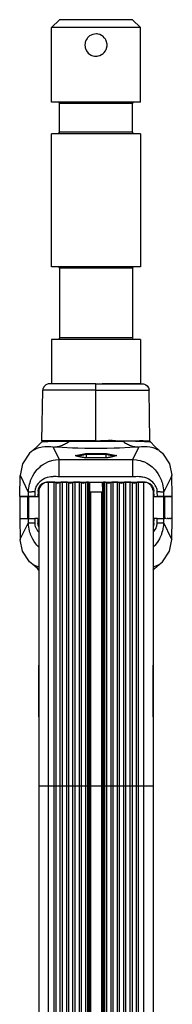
# Model space of a CAD drawing. Header units: millimetres. Extents: x -721 to -161, y -237 to 477.
# Tile 27 of 27: x -501 to -453, y 166 to 477. Entities that reach past the tile are written whole.
import ezdxf

# ---------------------------------------------------------------- set-up
doc = ezdxf.new("R2010")
doc.units = ezdxf.units.MM

# ---------------------------------------------------------------- blocks, each defined once
blk = doc.blocks.new('L5_40707_0_Flansch_053A-04-00-00-06__1', base_point=(-494.09, 343.52))
at = {"color": 7, "linetype": 'Continuous'}
for p, q in [((-493.47, 360.63), (-493.66, 360.28)), ((-493.21, 360.94), (-493.47, 360.63)), ((-492.83, 361.24), (-493.21, 360.94)), ((-492.39, 361.43), (-492.83, 361.24)), ((-492.1, 361.5), (-492.39, 361.43)), ((-491.81, 361.52), (-492.1, 361.5)), ((-477.09, 361.52), (-491.81, 361.52)), ((-477.09, 361.52), (-462.37, 361.52)), ((-462.37, 361.52), (-462.08, 361.5)), ((-462.08, 361.5), (-461.79, 361.43)), ((-461.79, 361.43), (-461.35, 361.24)), ((-461.35, 361.24), (-460.97, 360.94)), ((-460.97, 360.94), (-460.71, 360.63)), ((-460.71, 360.63), (-460.52, 360.28)), ((-494.09, 343.52), (-493.81, 359.55)), ((-493.77, 359.91), (-493.81, 359.55)), ((-493.71, 360.13), (-493.77, 359.91)), ((-493.66, 360.28), (-493.71, 360.13)), ((-460.52, 360.28), (-460.46, 360.13)), ((-460.46, 360.13), (-460.41, 359.91)), ((-460.41, 359.91), (-460.37, 359.55)), ((-460.09, 343.52), (-460.37, 359.55)), ((-477.09, 343.52), (-494.09, 343.52)), ((-477.09, 343.52), (-475.65, 343.52)), ((-470.9, 343.52), (-475.65, 343.52)), ((-470.9, 343.52), (-463.39, 343.52)), ((-462.21, 343.52), (-463.39, 343.52)), ((-462.21, 343.52), (-460.09, 343.52))]:
    blk.add_line(p, q, dxfattribs=at)
at = {"color": 1, "linetype": 'Continuous'}
for p, q in [((-477.09, 359.55), (-477.09, 361.52)), ((-477.09, 359.55), (-493.81, 359.55)), ((-477.09, 359.55), (-460.37, 359.55)), ((-477.09, 343.52), (-477.09, 359.55)), ((-474.65, 343.53), (-475.65, 343.52)), ((-474.33, 343.54), (-474.65, 343.53)), ((-473.12, 343.62), (-474.33, 343.54)), ((-472.83, 343.63), (-473.12, 343.62)), ((-472.51, 343.63), (-472.83, 343.63)), ((-472.01, 343.63), (-472.28, 343.63)), ((-471.64, 343.6), (-472.01, 343.63)), ((-471.29, 343.57), (-471.64, 343.6)), ((-470.9, 343.52), (-471.29, 343.57)), ((-463.21, 343.53), (-463.39, 343.52)), ((-462.94, 343.55), (-463.21, 343.53)), ((-462.74, 343.56), (-462.94, 343.55)), ((-462.59, 343.56), (-462.74, 343.56)), ((-462.42, 343.54), (-462.59, 343.56))]:
    blk.add_line(p, q, dxfattribs=at)
blk = doc.blocks.new('L5_80104_0_Aufhaengezapfen_S130-04-00-04__2', base_point=(-491.09, 361.52))
at = {"color": 7, "linetype": 'Continuous'}
for p, q in [((-491.09, 474.02), (-488.59, 476.52)), ((-475.29, 476.52), (-488.59, 476.52)), ((-465.59, 476.52), (-475.29, 476.52)), ((-463.09, 474.02), (-465.59, 476.52)), ((-491.09, 450.52), (-491.09, 474.02)), ((-463.09, 474.02), (-491.09, 474.02)), ((-463.09, 450.52), (-463.09, 474.02)), ((-480.47, 469.44), (-480.54, 469.08)), ((-480.41, 469.62), (-480.47, 469.44)), ((-480.19, 470.14), (-480.41, 469.62)), ((-480.1, 470.29), (-480.19, 470.14)), ((-479.89, 470.62), (-480.1, 470.29)), ((-479.74, 470.8), (-479.89, 470.62)), ((-479.51, 471.04), (-479.74, 470.8)), ((-479.08, 471.4), (-479.51, 471.04)), ((-478.59, 471.68), (-479.08, 471.4)), ((-478.39, 471.77), (-478.59, 471.68)), ((-478.06, 471.88), (-478.39, 471.77)), ((-477.51, 471.99), (-478.06, 471.88)), ((-476.95, 472.01), (-477.51, 471.99)), ((-476.72, 472), (-476.95, 472.01)), ((-476.39, 471.95), (-476.72, 472)), ((-475.85, 471.79), (-476.39, 471.95)), ((-475.34, 471.55), (-475.85, 471.79)), ((-475.14, 471.42), (-475.34, 471.55)), ((-474.87, 471.23), (-475.14, 471.42)), ((-474.47, 470.84), (-474.87, 471.23)), ((-474.13, 470.39), (-474.47, 470.84)), ((-474, 470.15), (-474.13, 470.39)), ((-473.87, 469.89), (-474, 470.15)), ((-473.6, 468.8), (-473.87, 469.89)), ((-480.54, 469.08), (-480.59, 468.52)), ((-480.59, 468.52), (-480.54, 467.95)), ((-480.54, 467.95), (-480.46, 467.59)), ((-480.46, 467.59), (-480.41, 467.41)), ((-480.41, 467.41), (-480.19, 466.89)), ((-480.19, 466.89), (-480.1, 466.73)), ((-480.1, 466.73), (-479.89, 466.41)), ((-479.89, 466.41), (-479.74, 466.23)), ((-474.48, 466.18), (-474.13, 466.65)), ((-474.13, 466.65), (-473.99, 466.89)), ((-473.99, 466.89), (-473.87, 467.14)), ((-473.87, 467.14), (-473.6, 468.24)), ((-473.59, 468.52), (-473.6, 468.8)), ((-473.6, 468.24), (-473.59, 468.52)), ((-479.74, 466.23), (-479.51, 465.99)), ((-479.51, 465.99), (-479.13, 465.67)), ((-479.13, 465.67), (-478.59, 465.35)), ((-478.59, 465.35), (-478.38, 465.26)), ((-478.38, 465.26), (-478.06, 465.15)), ((-478.06, 465.15), (-477.51, 465.04)), ((-477.51, 465.04), (-476.95, 465.02)), ((-476.95, 465.02), (-476.71, 465.04)), ((-476.71, 465.04), (-476.39, 465.09)), ((-476.39, 465.09), (-475.89, 465.23)), ((-475.89, 465.23), (-475.34, 465.48)), ((-475.34, 465.48), (-475.13, 465.62)), ((-475.13, 465.62), (-474.87, 465.81)), ((-474.87, 465.81), (-474.48, 466.18)), ((-475.87, 450.52), (-491.09, 450.52)), ((-488.74, 450.37), (-488.59, 450.02)), ((-488.59, 441.02), (-488.59, 450.02)), ((-463.09, 450.52), (-475.87, 450.52)), ((-465.44, 450.37), (-465.59, 450.02)), ((-465.59, 441.02), (-465.59, 450.02)), ((-465.09, 450.52), (-465.44, 450.37)), ((-491.09, 398.52), (-491.09, 440.52)), ((-475.87, 440.52), (-491.09, 440.52)), ((-488.74, 440.66), (-489.09, 440.52)), ((-488.59, 441.02), (-488.74, 440.66)), ((-463.09, 440.52), (-475.87, 440.52)), ((-465.59, 441.02), (-465.44, 440.66)), ((-463.09, 440.52), (-463.09, 398.52)), ((-475.87, 398.52), (-491.09, 398.52)), ((-488.74, 398.37), (-488.59, 398.02)), ((-488.59, 398.02), (-488.59, 376.02)), ((-463.09, 398.52), (-475.87, 398.52)), ((-465.44, 398.37), (-465.59, 398.02)), ((-465.59, 398.02), (-465.59, 376.02)), ((-465.09, 398.52), (-465.44, 398.37)), ((-491.09, 375.52), (-491.09, 361.52)), ((-475.87, 375.52), (-491.09, 375.52)), ((-488.74, 375.66), (-489.09, 375.52)), ((-488.59, 376.02), (-488.74, 375.66)), ((-463.09, 375.52), (-475.87, 375.52)), ((-465.59, 376.02), (-465.44, 375.66)), ((-463.09, 375.52), (-463.09, 361.52)), ((-479.09, 361.52), (-491.09, 361.52)), ((-463.09, 361.52), (-475.09, 361.52))]:
    blk.add_line(p, q, dxfattribs=at)
at = {"color": 1, "linetype": 'Continuous'}
for p, q in [((-472.97, 450.02), (-488.59, 450.02)), ((-465.59, 450.02), (-472.97, 450.02)), ((-465.59, 441.02), (-488.59, 441.02)), ((-465.59, 398.02), (-488.59, 398.02)), ((-465.59, 376.02), (-488.59, 376.02))]:
    blk.add_line(p, q, dxfattribs=at)
blk = doc.blocks.new('SET-Zapfen_lang_Theater-Doppelbügel__3', base_point=(-494.09, 343.52))
for name, p in [('L5_80104_0_Aufhaengezapfen_S130-04-00-04__2', (-491.09, 361.52)), ('L5_40707_0_Flansch_053A-04-00-00-06__1', (-494.09, 343.52))]:
    blk.add_blockref(name, p)
blk = doc.blocks.new('Blende_Manschette_1__20', base_point=(-501.06, 316.92))
at = {"color": 1, "linetype": 'Continuous'}
for p, q in [((-495.28, 327.92), (-494.97, 327.92)), ((-498.62, 325.82), (-498.62, 319.02)), ((-498.37, 325.82), (-498.37, 319.02)), ((-495.26, 316.92), (-494.97, 316.92))]:
    blk.add_line(p, q, dxfattribs=at)
at = {"color": 7, "linetype": 'Continuous'}
for p, q in [((-495.19, 328.42), (-494.97, 328.42)), ((-494.97, 328.27), (-494.97, 328.42)), ((-494.97, 328.27), (-494.97, 328.42)), ((-501.06, 325.82), (-501.06, 319.02)), ((-498.62, 325.82), (-501.06, 325.82)), ((-498.62, 325.82), (-498.37, 325.82)), ((-495.07, 325.82), (-498.37, 325.82)), ((-495.97, 325.82), (-495.97, 326.02))]:
    blk.add_line(p, q, dxfattribs=at)
blk = doc.blocks.new('Blende_Manschette__21', base_point=(-459.17, 316.92))
at = {"color": 7, "linetype": 'Continuous'}
for p, q in [((-459.17, 328.11), (-459.17, 328.42)), ((-455.78, 325.82), (-459.07, 325.82)), ((-458.17, 326.02), (-458.17, 325.82)), ((-455.78, 325.82), (-455.53, 325.82)), ((-453.09, 325.82), (-455.53, 325.82)), ((-453.09, 319.02), (-453.09, 325.82)), ((-455.78, 319.02), (-455.53, 319.02)), ((-455.06, 319.02), (-455.53, 319.02)), ((-454.38, 319.02), (-454.67, 319.02)), ((-453.85, 319.02), (-454.06, 319.02)), ((-453.45, 319.02), (-453.61, 319.02))]:
    blk.add_line(p, q, dxfattribs=at)
at = {"color": 1, "linetype": 'Continuous'}
for p, q in [((-458.87, 327.92), (-459.17, 327.92)), ((-455.78, 325.82), (-455.78, 319.02)), ((-455.53, 325.82), (-455.53, 319.02)), ((-458.92, 316.92), (-459.17, 316.92))]:
    blk.add_line(p, q, dxfattribs=at)
blk = doc.blocks.new('Haltebuegel-L10__31', base_point=(-495.09, -28.13))
at = {"color": 7, "linetype": 'Continuous'}
for p, q in [((-490.4, 330.52), (-492.09, 330.52)), ((-486.4, 330.52), (-487.78, 330.52)), ((-482.4, 330.52), (-483.78, 330.52)), ((-479.44, 330.52), (-479.78, 330.52)), ((-479.14, 329.17), (-479.14, 330.22)), ((-479.14, 330.22), (-479.14, 329.17)), ((-475.04, 329.17), (-475.04, 330.22)), ((-475.04, 330.22), (-475.04, 329.17)), ((-474.4, 330.52), (-474.74, 330.52)), ((-470.4, 330.52), (-471.78, 330.52)), ((-466.4, 330.52), (-467.78, 330.52)), ((-462.09, 330.52), (-463.78, 330.52)), ((-495.09, 327.52), (-495.09, 325.23)), ((-495.09, 327.52), (-495.09, 326.5)), ((-495.09, 326.5), (-495.09, 325.23)), ((-479.14, 329.17), (-479.14, 312.27)), ((-479.14, 327.62), (-479.14, 326.6)), ((-475.34, 327.32), (-478.84, 327.32)), ((-475.04, 329.17), (-475.04, 312.27)), ((-475.04, 327.56), (-475.04, 326.6)), ((-459.16, 328.18), (-459.09, 327.47)), ((-459.09, 327.47), (-459.09, 325.23)), ((-459.09, 327.47), (-459.09, 326.5)), ((-459.09, 326.5), (-459.09, 325.23)), ((-495.09, 325.23), (-495.09, 324.23)), ((-495.09, 324.23), (-495.09, 320.85)), ((-459.09, 325.23), (-459.09, 324.23)), ((-459.09, 324.23), (-459.09, 315.96)), ((-495.09, 320.85), (-495.09, 320.7)), ((-495.09, 320.7), (-495.09, 315.96)), ((-495.09, 315.96), (-495.09, 305.87)), ((-495.09, 315.96), (-495.09, 310.08)), ((-459.09, 315.96), (-459.09, 305.87)), ((-459.09, 315.96), (-459.09, 310.08)), ((-479.14, 312.27), (-479.14, 309.38)), ((-475.04, 312.27), (-475.04, 309.38)), ((-495.09, 310.08), (-495.09, 305.87)), ((-479.14, 292.66), (-479.14, 309.38)), ((-479.14, 309.38), (-479.14, 305.13)), ((-475.04, 292.66), (-475.04, 309.38)), ((-475.04, 309.38), (-475.04, 305.13)), ((-459.09, 310.08), (-459.09, 305.87)), ((-495.09, 305.87), (-495.09, 303.13)), ((-479.14, 305.13), (-479.14, 296.99)), ((-475.04, 305.13), (-475.04, 296.99)), ((-459.09, 305.87), (-459.09, 303.13)), ((-495.09, 303.13), (-495.09, 298.18)), ((-459.09, 303.13), (-459.09, 298.18)), ((-495.09, 298.18), (-495.09, 295.23)), ((-479.14, 296.99), (-479.14, 292.66)), ((-475.04, 296.99), (-475.04, 292.66)), ((-459.09, 298.18), (-459.09, 295.23)), ((-495.09, 295.23), (-495.09, 276.98)), ((-479.14, 292.66), (-479.14, 287.98)), ((-475.04, 292.66), (-475.04, 287.98)), ((-459.09, 295.23), (-459.09, 276.98)), ((-479.14, 287.98), (-479.14, 279.71)), ((-475.04, 287.98), (-475.04, 279.71)), ((-495.09, 276.98), (-495.09, 272.68)), ((-479.14, 278.22), (-479.14, 279.71)), ((-479.14, 279.71), (-479.14, 278.22)), ((-479.14, 267.84), (-479.14, 278.22)), ((-479.14, 278.22), (-479.14, 267.84)), ((-475.04, 278.22), (-475.04, 279.71)), ((-475.04, 279.71), (-475.04, 278.22)), ((-475.04, 267.84), (-475.04, 278.22)), ((-475.04, 278.22), (-475.04, 267.84)), ((-459.09, 276.98), (-459.09, 272.68)), ((-495.09, 256.36), (-495.09, 272.68)), ((-495.09, 272.68), (-495.09, 266.9)), ((-459.09, 270.1), (-459.09, 272.68)), ((-459.09, 272.68), (-459.09, 270.1)), ((-479.14, 267.84), (-479.14, 264.9)), ((-479.14, 267.84), (-479.14, 264.9)), ((-475.04, 267.84), (-475.04, 264.9)), ((-475.04, 267.84), (-475.04, 264.9)), ((-459.09, 266.9), (-459.09, 270.1)), ((-459.09, 270.1), (-459.09, 266.9)), ((-495.09, 266.9), (-495.09, 256.36)), ((-479.14, 264.9), (-479.14, 256.99)), ((-475.04, 264.9), (-475.04, 256.99)), ((-459.09, 256.36), (-459.09, 266.9)), ((-459.09, 266.9), (-459.09, 256.36)), ((-495.09, 256.36), (-495.09, 234.52)), ((-479.14, 256.99), (-479.14, 247.72)), ((-475.04, 256.99), (-475.04, 247.72)), ((-459.09, 256.36), (-459.09, 234.52)), ((-479.14, 246.44), (-479.14, 247.72)), ((-479.14, 247.72), (-479.14, 246.44)), ((-479.14, 245.83), (-479.14, 246.44)), ((-479.14, 246.44), (-479.14, 245.83)), ((-479.14, 234.52), (-479.14, 245.83)), ((-479.14, 245.83), (-479.14, 234.52)), ((-475.04, 245.83), (-475.04, 247.72)), ((-475.04, 247.72), (-475.04, 245.83)), ((-475.04, 234.52), (-475.04, 245.83)), ((-475.04, 245.83), (-475.04, 234.52)), ((-479.14, 234.52), (-479.14, 239.71)), ((-495.09, 234.52), (-495.09, -0.69)), ((-479.14, 234.52), (-479.14, 6.71)), ((-475.04, 234.52), (-475.04, 6.71)), ((-459.09, 234.52), (-459.09, -28.13)), ((-495.09, -15.48), (-495.09, -28.13)), ((-479.14, -22.67), (-479.14, -22.98)), ((-475.04, -22.81), (-475.04, -22.98))]:
    blk.add_line(p, q, dxfattribs=at)
at = {"color": 1, "linetype": 'Continuous'}
for p, q in [((-492.09, 330.52), (-492.09, 234.52)), ((-490.4, 330.52), (-490.4, 234.52)), ((-489.74, 330.37), (-489.74, 234.52)), ((-488.43, 330.37), (-488.43, 234.52)), ((-487.78, 330.52), (-487.78, 234.52)), ((-486.4, 330.52), (-486.4, 234.52)), ((-485.74, 330.37), (-485.74, 234.52)), ((-484.43, 330.37), (-484.43, 234.52)), ((-483.78, 330.52), (-483.78, 234.52)), ((-482.4, 330.52), (-482.4, 234.52)), ((-481.74, 330.37), (-481.74, 234.52)), ((-480.43, 330.37), (-480.43, 234.52)), ((-479.78, 330.52), (-479.78, 234.52)), ((-479.44, 330.52), (-479.44, 234.52)), ((-474.74, 330.52), (-474.74, 234.52)), ((-474.4, 330.52), (-474.4, 234.52)), ((-473.74, 330.37), (-473.74, 234.52)), ((-472.43, 330.37), (-472.43, 234.52)), ((-471.78, 330.52), (-471.78, 234.52)), ((-470.4, 330.52), (-470.4, 234.52)), ((-469.74, 330.37), (-469.74, 234.52)), ((-468.43, 330.37), (-468.43, 234.52)), ((-467.78, 330.52), (-467.78, 234.52)), ((-466.4, 330.52), (-466.4, 234.52)), ((-465.74, 330.37), (-465.74, 234.52)), ((-464.43, 330.37), (-464.43, 234.52)), ((-463.78, 330.52), (-463.78, 234.52)), ((-462.09, 330.52), (-462.09, 234.52)), ((-478.84, 327.32), (-478.84, 234.52)), ((-475.34, 327.32), (-475.34, 234.52)), ((-492.09, 234.52), (-495.09, 234.52)), ((-490.4, 234.52), (-492.09, 234.52)), ((-492.09, 234.52), (-492.09, -0.59)), ((-489.74, 234.52), (-490.4, 234.52)), ((-490.4, 234.52), (-490.4, -0.54)), ((-488.43, 234.52), (-489.74, 234.52)), ((-489.74, 234.52), (-489.74, -0.52)), ((-487.78, 234.52), (-488.43, 234.52)), ((-488.43, 234.52), (-488.43, 0.98)), ((-486.4, 234.52), (-487.78, 234.52)), ((-487.78, 234.52), (-487.78, 1.99)), ((-485.74, 234.52), (-486.4, 234.52)), ((-486.4, 234.52), (-486.4, 3.11)), ((-484.43, 234.52), (-485.74, 234.52)), ((-485.74, 234.52), (-485.74, 3.62)), ((-483.78, 234.52), (-484.43, 234.52)), ((-484.43, 234.52), (-484.43, 4.63)), ((-482.4, 234.52), (-483.78, 234.52)), ((-483.78, 234.52), (-483.78, 5.12)), ((-481.74, 234.52), (-482.4, 234.52)), ((-482.4, 234.52), (-482.4, 5.6)), ((-480.43, 234.52), (-481.74, 234.52)), ((-481.74, 234.52), (-481.74, 5.82)), ((-479.78, 234.52), (-480.43, 234.52)), ((-480.43, 234.52), (-480.43, 6.27)), ((-479.44, 234.52), (-479.78, 234.52)), ((-479.78, 234.52), (-479.78, 6.5)), ((-479.14, 234.52), (-479.44, 234.52)), ((-479.44, 234.52), (-479.44, 6.61)), ((-478.84, 234.52), (-479.14, 234.52)), ((-475.34, 234.52), (-478.84, 234.52)), ((-478.84, 234.52), (-478.84, 6.71)), ((-475.04, 234.52), (-475.34, 234.52)), ((-475.34, 234.52), (-475.34, 6.71)), ((-474.74, 234.52), (-475.04, 234.52)), ((-474.4, 234.52), (-474.74, 234.52)), ((-474.74, 234.52), (-474.74, 6.71)), ((-473.74, 234.52), (-474.4, 234.52)), ((-474.4, 234.52), (-474.4, 6.71)), ((-472.43, 234.52), (-473.74, 234.52)), ((-473.74, 234.52), (-473.74, 6.55)), ((-471.78, 234.52), (-472.43, 234.52)), ((-472.43, 234.52), (-472.43, 6.1)), ((-470.4, 234.52), (-471.78, 234.52)), ((-471.78, 234.52), (-471.78, 5.87)), ((-469.74, 234.52), (-470.4, 234.52)), ((-470.4, 234.52), (-470.4, 5.4)), ((-468.43, 234.52), (-469.74, 234.52)), ((-469.74, 234.52), (-469.74, 5.17)), ((-467.78, 234.52), (-468.43, 234.52)), ((-468.43, 234.52), (-468.43, 4.24)), ((-466.4, 234.52), (-467.78, 234.52)), ((-467.78, 234.52), (-467.78, 3.73)), ((-465.74, 234.52), (-466.4, 234.52)), ((-466.4, 234.52), (-466.4, 2.66)), ((-464.43, 234.52), (-465.74, 234.52)), ((-465.74, 234.52), (-465.74, 2.15)), ((-463.78, 234.52), (-464.43, 234.52)), ((-464.43, 234.52), (-464.43, 0.21)), ((-462.09, 234.52), (-463.78, 234.52)), ((-463.78, 234.52), (-463.78, -0.79)), ((-459.09, 234.52), (-462.09, 234.52)), ((-462.09, 234.52), (-462.09, -5.46)), ((-462.09, -11.08), (-462.09, -26.87)), ((-463.78, -15.5), (-463.78, -25.97)), ((-492.09, -15.57), (-492.09, -26.87)), ((-490.4, -15.63), (-490.4, -25.97)), ((-489.74, -15.65), (-489.74, -25.7)), ((-488.43, -17.17), (-488.43, -25.16)), ((-487.78, -17.88), (-487.78, -24.89)), ((-465.74, -18.04), (-465.74, -25.16)), ((-464.43, -16.62), (-464.43, -25.7)), ((-486.4, -19.38), (-486.4, -24.33)), ((-485.74, -20.01), (-485.74, -24.13)), ((-484.43, -20.71), (-484.43, -23.83)), ((-483.78, -21.07), (-483.78, -23.69)), ((-470.4, -21.5), (-470.4, -23.69)), ((-469.74, -21.15), (-469.74, -23.83)), ((-468.43, -20.44), (-468.43, -24.13)), ((-467.78, -20.09), (-467.78, -24.33)), ((-466.4, -18.75), (-466.4, -24.89)), ((-482.4, -21.82), (-482.4, -23.37)), ((-481.74, -22.17), (-481.74, -23.24)), ((-480.43, -22.46), (-480.43, -23.07)), ((-479.78, -22.57), (-479.78, -23.01)), ((-479.44, -22.62), (-479.44, -22.99)), ((-478.84, -22.73), (-478.84, -22.96)), ((-474.74, -22.76), (-474.74, -22.99)), ((-474.4, -22.7), (-474.4, -23.01)), ((-473.74, -22.59), (-473.74, -23.07)), ((-472.43, -22.37), (-472.43, -23.24)), ((-471.78, -22.25), (-471.78, -23.37))]:
    blk.add_line(p, q, dxfattribs=at)
at = {"color": 7, "linetype": 'Continuous'}
for centre, radius, start, end in [((-492.09, 327.52), 3, 90, 180), ((-490.4, 329.02), 1.5, 64.1581, 90), ((-489.09, 331.72), 1.5, 244.1581, 295.8419), ((-487.78, 329.02), 1.5, 90, 115.8419), ((-486.4, 329.02), 1.5, 64.1581, 90), ((-485.09, 331.72), 1.5, 244.1581, 295.8419), ((-483.78, 329.02), 1.5, 90, 115.8419), ((-482.4, 329.02), 1.5, 64.1581, 90), ((-481.09, 331.72), 1.5, 244.1581, 295.8419), ((-479.78, 329.02), 1.5, 90, 115.8419), ((-479.44, 330.22), 0.3, 0, 90), ((-474.74, 330.22), 0.3, 90, 180), ((-474.4, 329.02), 1.5, 64.1581, 90), ((-473.09, 331.72), 1.5, 244.1581, 295.8419), ((-471.78, 329.02), 1.5, 90, 115.8419), ((-470.4, 329.02), 1.5, 64.1581, 90), ((-469.09, 331.72), 1.5, 244.1581, 295.8419), ((-467.78, 329.02), 1.5, 90, 115.8419), ((-466.4, 329.02), 1.5, 64.1581, 90), ((-465.09, 331.72), 1.5, 244.1581, 295.8419), ((-463.78, 329.02), 1.5, 90, 115.8419), ((-462.09, 327.52), 3, 12.8571, 90), ((-478.84, 327.62), 0.3, 180, 270), ((-475.34, 327.62), 0.3, 269.9999, 349.9994)]:
    blk.add_arc(centre, radius, start, end, dxfattribs=at)
blk = doc.blocks.new('Manschette_053A-04-00-00-08_2__32', base_point=(-501.07, 326.02))
at = {"color": 7, "linetype": 'Continuous'}
for p, q in [((-494.25, 343.14), (-495.49, 341.83)), ((-494.01, 343.41), (-494.25, 343.14)), ((-493.5, 343.52), (-494.01, 343.41)), ((-460.65, 343.52), (-460.13, 343.41)), ((-460.13, 343.41), (-459.78, 343.13)), ((-459.78, 343.13), (-458.65, 341.83)), ((-497.97, 339.65), (-500.2, 336.32)), ((-496.95, 340.5), (-497.97, 339.65)), ((-495.49, 341.83), (-496.95, 340.5)), ((-481.96, 338.55), (-483.59, 338.9)), ((-483.41, 338.85), (-481.96, 338.55)), ((-480.17, 339.26), (-480.16, 338.19)), ((-473.98, 339.26), (-473.99, 338.19)), ((-470.55, 338.9), (-472.19, 338.55)), ((-471.01, 338.79), (-470.55, 338.9)), ((-458.65, 341.83), (-457.19, 340.5)), ((-457.19, 340.5), (-456.18, 339.65)), ((-456.18, 339.65), (-453.94, 336.32)), ((-500.2, 336.32), (-500.91, 332.6)), ((-481.96, 338.55), (-480.33, 338.18)), ((-480.33, 338.18), (-481.96, 338.55)), ((-473.82, 338.18), (-480.33, 338.18)), ((-472.19, 338.55), (-473.82, 338.18)), ((-473.82, 338.18), (-472.66, 338.43)), ((-472.66, 338.43), (-471.38, 338.72)), ((-471.38, 338.72), (-471.01, 338.79)), ((-453.94, 336.32), (-453.19, 332.69)), ((-453.07, 326.02), (-453.19, 332.69)), ((-501.07, 326.02), (-500.91, 332.6)), ((-494.8, 329.24), (-494.46, 329.64)), ((-494.46, 329.64), (-493.98, 330.03)), ((-493.98, 330.03), (-493.2, 330.39)), ((-493.2, 330.39), (-492.34, 330.52)), ((-492.34, 330.52), (-492.09, 330.52)), ((-492.09, 330.52), (-490.4, 330.52)), ((-490.4, 330.52), (-487.78, 330.52)), ((-487.78, 330.52), (-486.4, 330.52)), ((-486.4, 330.52), (-483.78, 330.52)), ((-483.78, 330.52), (-482.4, 330.52)), ((-482.4, 330.52), (-479.78, 330.52)), ((-479.78, 330.52), (-474.4, 330.52)), ((-474.4, 330.52), (-471.78, 330.52)), ((-471.78, 330.52), (-470.4, 330.52)), ((-470.4, 330.52), (-467.78, 330.52)), ((-467.78, 330.52), (-466.4, 330.52)), ((-466.4, 330.52), (-463.78, 330.52)), ((-463.78, 330.52), (-462.09, 330.52)), ((-462.09, 330.52), (-461.8, 330.52)), ((-461.8, 330.52), (-460.95, 330.39)), ((-460.95, 330.39), (-460.17, 330.03)), ((-460.17, 330.03), (-459.72, 329.67)), ((-459.72, 329.67), (-459.35, 329.24)), ((-495.33, 327.62), (-495.38, 326.02)), ((-495.33, 327.62), (-495.18, 328.47)), ((-494.8, 329.24), (-495.18, 328.47)), ((-495.18, 328.47), (-494.8, 329.24)), ((-459.35, 329.24), (-458.96, 328.47)), ((-458.96, 328.47), (-458.82, 327.62)), ((-458.77, 326.02), (-458.82, 327.62)), ((-498.37, 326.02), (-501.07, 326.02)), ((-496.37, 326.02), (-498.37, 326.02)), ((-496.37, 326.02), (-495.38, 326.02)), ((-458.77, 326.02), (-457.77, 326.02)), ((-455.78, 326.02), (-457.77, 326.02)), ((-453.07, 326.02), (-455.78, 326.02))]:
    blk.add_line(p, q, dxfattribs=at)
at = {"color": 1, "linetype": 'Continuous'}
for p, q in [((-493.59, 343.2), (-494.25, 343.14)), ((-493.16, 343.23), (-493.59, 343.2)), ((-492.39, 343.28), (-493.16, 343.23)), ((-492.15, 343.29), (-492.39, 343.28)), ((-491.2, 343.34), (-492.15, 343.29)), ((-491.04, 343.34), (-491.2, 343.34)), ((-489.69, 343.38), (-491.04, 343.34)), ((-488.03, 343.39), (-489.69, 343.38)), ((-485.49, 343.39), (-488.03, 343.39)), ((-481.4, 343.37), (-485.49, 343.39)), ((-468.65, 343.39), (-481.4, 343.37)), ((-466.47, 343.4), (-468.65, 343.39)), ((-464.6, 343.38), (-466.47, 343.4)), ((-464.09, 343.37), (-464.6, 343.38)), ((-462.93, 343.34), (-464.09, 343.37)), ((-462, 343.3), (-462.93, 343.34)), ((-461.75, 343.28), (-462, 343.3)), ((-460.96, 343.23), (-461.75, 343.28)), ((-460.56, 343.2), (-460.96, 343.23)), ((-460.12, 343.16), (-460.56, 343.2)), ((-459.78, 343.13), (-460.12, 343.16)), ((-496.58, 340.7), (-496.95, 340.5)), ((-496.44, 340.76), (-496.58, 340.7)), ((-495.92, 340.99), (-496.44, 340.76)), ((-495.38, 341.2), (-495.92, 340.99)), ((-495.04, 341.31), (-495.38, 341.2)), ((-494.43, 341.47), (-495.04, 341.31)), ((-494.03, 341.56), (-494.43, 341.47)), ((-493.2, 341.68), (-494.03, 341.56)), ((-492.91, 341.7), (-493.2, 341.68)), ((-491.74, 341.71), (-492.91, 341.7)), ((-491.4, 341.69), (-491.74, 341.71)), ((-490.52, 341.58), (-491.4, 341.69)), ((-487.76, 341.41), (-490.52, 341.58)), ((-490.52, 341.58), (-488.68, 337.63)), ((-484.52, 341.27), (-487.76, 341.41)), ((-482.77, 341.22), (-484.52, 341.27)), ((-483.59, 338.9), (-481.97, 339.23)), ((-480.59, 341.17), (-482.77, 341.22)), ((-481.97, 339.23), (-480.34, 339.55)), ((-477.07, 341.14), (-480.59, 341.17)), ((-480.34, 339.55), (-473.81, 339.55)), ((-473.98, 339.26), (-480.17, 339.26)), ((-473.52, 341.17), (-477.07, 341.14)), ((-473.81, 339.55), (-472.18, 339.23)), ((-471.38, 341.22), (-473.52, 341.17)), ((-472.18, 339.23), (-470.55, 338.9)), ((-469.63, 341.27), (-471.38, 341.22)), ((-466.4, 341.41), (-469.63, 341.27)), ((-463.63, 341.58), (-466.4, 341.41)), ((-465.46, 337.63), (-463.63, 341.58)), ((-462.74, 341.69), (-463.63, 341.58)), ((-462.4, 341.71), (-462.74, 341.69)), ((-461.22, 341.7), (-462.4, 341.71)), ((-460.93, 341.68), (-461.22, 341.7)), ((-460.09, 341.55), (-460.93, 341.68)), ((-459.64, 341.46), (-460.09, 341.55)), ((-459.08, 341.3), (-459.64, 341.46)), ((-458.76, 341.2), (-459.08, 341.3)), ((-458.2, 340.99), (-458.76, 341.2)), ((-457.71, 340.76), (-458.2, 340.99)), ((-457.52, 340.67), (-457.71, 340.76)), ((-457.19, 340.5), (-457.52, 340.67)), ((-494.4, 335.62), (-493.92, 335.98)), ((-493.92, 335.98), (-493.03, 336.52)), ((-493.03, 336.52), (-492.28, 336.88)), ((-492.28, 336.88), (-492.04, 336.98)), ((-492.04, 336.98), (-490.97, 337.33)), ((-490.97, 337.33), (-490.52, 337.44)), ((-490.52, 337.44), (-489.84, 337.55)), ((-489.84, 337.55), (-488.68, 337.63)), ((-488.68, 337.63), (-465.46, 337.63)), ((-488.68, 332.21), (-488.68, 337.63)), ((-482.53, 338.77), (-482.77, 338.72)), ((-473.82, 338.18), (-480.33, 338.18)), ((-471.38, 338.72), (-471.62, 338.77)), ((-465.46, 337.63), (-464.3, 337.55)), ((-465.46, 332.21), (-465.46, 337.63)), ((-464.3, 337.55), (-463.86, 337.48)), ((-463.86, 337.48), (-463.17, 337.33)), ((-463.17, 337.33), (-462.31, 337.06)), ((-462.31, 337.06), (-462.1, 336.98)), ((-462.1, 336.98), (-461.85, 336.88)), ((-461.85, 336.88), (-461.12, 336.52)), ((-461.12, 336.52), (-460.22, 335.97)), ((-460.22, 335.97), (-459.44, 335.36)), ((-497.02, 332.46), (-496.56, 333.24)), ((-496.56, 333.24), (-496.03, 333.98)), ((-496.03, 333.98), (-495.56, 334.54)), ((-495.56, 334.54), (-495.41, 334.69)), ((-495.41, 334.69), (-494.71, 335.36)), ((-494.71, 335.36), (-494.4, 335.62)), ((-459.44, 335.36), (-458.73, 334.69)), ((-458.73, 334.69), (-458.6, 334.55)), ((-458.6, 334.55), (-458.48, 334.41)), ((-458.48, 334.41), (-458.12, 333.98)), ((-458.12, 333.98), (-457.58, 333.23)), ((-457.58, 333.23), (-457.17, 332.53)), ((-453.19, 332.69), (-453.36, 332.35)), ((-500.79, 332.35), (-500.91, 332.6)), ((-498.35, 327.27), (-500.79, 332.35)), ((-498.14, 329.29), (-497.98, 329.99)), ((-497.98, 329.99), (-497.94, 330.13)), ((-497.94, 330.13), (-497.73, 330.81)), ((-497.73, 330.81), (-497.66, 331.03)), ((-497.66, 331.03), (-497.41, 331.65)), ((-497.41, 331.65), (-497.19, 332.13)), ((-497.19, 332.13), (-497.02, 332.46)), ((-495.31, 330.1), (-495.73, 329.51)), ((-494.8, 330.63), (-495.31, 330.1)), ((-494.26, 331.07), (-494.8, 330.63)), ((-493.66, 331.44), (-494.26, 331.07)), ((-493.4, 331.57), (-493.66, 331.44)), ((-493.05, 331.73), (-493.4, 331.57)), ((-492.45, 331.94), (-493.05, 331.73)), ((-491.82, 332.09), (-492.45, 331.94)), ((-491.26, 332.18), (-491.82, 332.09)), ((-490.7, 332.23), (-491.26, 332.18)), ((-490.42, 332.24), (-490.7, 332.23)), ((-490.1, 332.24), (-490.42, 332.24)), ((-489.64, 332.24), (-490.1, 332.24)), ((-489.08, 332.22), (-489.64, 332.24)), ((-488.68, 332.21), (-489.08, 332.22)), ((-465.46, 332.21), (-488.68, 332.21)), ((-464.99, 332.22), (-465.46, 332.21)), ((-464.51, 332.23), (-464.99, 332.22)), ((-464, 332.24), (-464.51, 332.23)), ((-463.47, 332.23), (-464, 332.24)), ((-462.9, 332.18), (-463.47, 332.23)), ((-462.54, 332.13), (-462.9, 332.18)), ((-462.31, 332.09), (-462.54, 332.13)), ((-461.71, 331.94), (-462.31, 332.09)), ((-461.1, 331.73), (-461.71, 331.94)), ((-460.84, 331.62), (-461.1, 331.73)), ((-460.49, 331.44), (-460.84, 331.62)), ((-459.9, 331.07), (-460.49, 331.44)), ((-459.22, 330.52), (-459.9, 331.07)), ((-458.84, 330.11), (-459.22, 330.52)), ((-458.64, 329.85), (-458.84, 330.11)), ((-458.41, 329.5), (-458.64, 329.85)), ((-457.17, 332.53), (-456.73, 331.64)), ((-456.73, 331.64), (-456.49, 331.04)), ((-456.49, 331.04), (-456.41, 330.81)), ((-456.41, 330.81), (-456.28, 330.41)), ((-456.28, 330.41), (-456.17, 330)), ((-456.17, 330), (-455.99, 329.23)), ((-453.56, 331.92), (-455.79, 327.27)), ((-453.36, 332.35), (-453.56, 331.92)), ((-498.37, 326.02), (-498.35, 327.27)), ((-498.35, 327.27), (-498.34, 327.73)), ((-498.34, 327.73), (-498.3, 328.18)), ((-498.3, 328.18), (-498.25, 328.64)), ((-498.25, 328.64), (-498.14, 329.29)), ((-496.36, 327.41), (-496.37, 326.02)), ((-496.34, 327.78), (-496.36, 327.41)), ((-496.28, 328.14), (-496.34, 327.78)), ((-496.21, 328.4), (-496.28, 328.14)), ((-496.17, 328.54), (-496.21, 328.4)), ((-495.99, 329.02), (-496.17, 328.54)), ((-495.82, 329.35), (-495.99, 329.02)), ((-495.73, 329.51), (-495.82, 329.35)), ((-458.2, 329.1), (-458.41, 329.5)), ((-458.13, 328.95), (-458.2, 329.1)), ((-457.98, 328.54), (-458.13, 328.95)), ((-457.87, 328.14), (-457.98, 328.54)), ((-457.81, 327.77), (-457.87, 328.14)), ((-457.79, 327.41), (-457.81, 327.77)), ((-457.77, 326.02), (-457.79, 327.41)), ((-455.99, 329.23), (-455.93, 328.87)), ((-455.93, 328.87), (-455.9, 328.63)), ((-455.9, 328.63), (-455.84, 328.18)), ((-455.84, 328.18), (-455.81, 327.72)), ((-455.81, 327.72), (-455.79, 327.27)), ((-455.79, 327.27), (-455.78, 326.02))]:
    blk.add_line(p, q, dxfattribs=at)
for points in [[(-490.52, 341.58), (-489.22, 341.74), (-487.94, 342.11), (-486.69, 342.66), (-485.49, 343.39)], [(-485.19, 343.51), (-485.34, 343.45), (-485.49, 343.39)], [(-468.65, 343.39), (-468.75, 343.45), (-468.85, 343.51)], [(-468.65, 343.39), (-467.45, 342.66), (-466.21, 342.11), (-464.93, 341.74), (-463.63, 341.58)], [(-480.17, 339.26), (-481.35, 339.01), (-482.53, 338.77)], [(-471.62, 338.77), (-472.8, 339.01), (-473.98, 339.26)], [(-496.36, 327.41), (-496.85, 327.41), (-497.31, 327.4), (-497.72, 327.38), (-498.04, 327.35), (-498.26, 327.3), (-498.35, 327.27)], [(-455.79, 327.27), (-455.88, 327.3), (-456.11, 327.35), (-456.43, 327.38), (-456.83, 327.4), (-457.3, 327.41), (-457.79, 327.41)]]:
    blk.add_spline(points, degree=3, dxfattribs=at)
blk = doc.blocks.new('Manschette_053A-04-00-00-08_1__33', base_point=(-501.09, 302.72))
at = {"color": 7, "linetype": 'Continuous'}
for p, q in [((-501.09, 319.02), (-500.97, 312.34)), ((-501.09, 319.02), (-498.38, 319.02)), ((-498.38, 319.02), (-496.39, 319.02)), ((-495.39, 319.02), (-496.39, 319.02)), ((-495.39, 319.02), (-495.35, 317.41)), ((-495.2, 316.57), (-495.35, 317.41)), ((-458.83, 317.41), (-458.98, 316.57)), ((-458.83, 317.41), (-458.79, 319.02)), ((-457.79, 319.02), (-458.79, 319.02)), ((-457.79, 319.02), (-455.8, 319.02)), ((-454.89, 319.02), (-454.67, 319.02)), ((-454.24, 319.02), (-454.06, 319.02)), ((-453.74, 319.02), (-453.61, 319.02)), ((-453.25, 312.43), (-453.09, 319.02)), ((-495.09, 316.35), (-495.2, 316.57)), ((-458.98, 316.57), (-459.09, 316.35)), ((-500.22, 308.71), (-500.97, 312.34)), ((-453.96, 308.71), (-453.25, 312.43)), ((-497.98, 305.38), (-500.22, 308.71)), ((-456.19, 305.38), (-453.96, 308.71)), ((-496.97, 304.53), (-497.98, 305.38)), ((-457.21, 304.53), (-456.19, 305.38)), ((-495.51, 303.21), (-496.97, 304.53)), ((-495.09, 302.72), (-495.51, 303.21)), ((-459.09, 302.72), (-458.67, 303.21)), ((-458.67, 303.21), (-457.21, 304.53))]:
    blk.add_line(p, q, dxfattribs=at)
at = {"color": 1, "linetype": 'Continuous'}
for p, q in [((-500.6, 313.12), (-498.37, 317.76)), ((-498.37, 317.76), (-498.38, 319.02)), ((-498.35, 317.31), (-498.37, 317.76)), ((-498.32, 316.85), (-498.35, 317.31)), ((-496.39, 319.02), (-496.37, 317.62)), ((-496.37, 317.62), (-496.35, 317.26)), ((-496.35, 317.26), (-496.29, 316.89)), ((-457.89, 316.89), (-457.83, 317.26)), ((-457.83, 317.26), (-457.8, 317.62)), ((-457.8, 317.62), (-457.79, 319.02)), ((-455.83, 317.3), (-455.86, 316.85)), ((-455.81, 317.76), (-455.83, 317.3)), ((-455.8, 319.02), (-455.81, 317.76)), ((-455.81, 317.76), (-453.37, 312.69)), ((-498.27, 316.41), (-498.32, 316.85)), ((-498.23, 316.16), (-498.27, 316.41)), ((-498.17, 315.81), (-498.23, 316.16)), ((-497.99, 315.03), (-498.17, 315.81)), ((-497.88, 314.63), (-497.99, 315.03)), ((-497.75, 314.22), (-497.88, 314.63)), ((-497.67, 313.99), (-497.75, 314.22)), ((-497.43, 313.39), (-497.67, 313.99)), ((-496.29, 316.89), (-496.19, 316.49)), ((-496.19, 316.49), (-496.03, 316.08)), ((-496.03, 316.08), (-495.97, 315.93)), ((-495.97, 315.93), (-495.75, 315.53)), ((-495.75, 315.53), (-495.52, 315.18)), ((-495.52, 315.18), (-495.32, 314.93)), ((-495.32, 314.93), (-495.09, 314.68)), ((-459.09, 314.68), (-458.86, 314.93)), ((-458.86, 314.93), (-458.43, 315.52)), ((-458.43, 315.52), (-458.34, 315.68)), ((-458.34, 315.68), (-458.17, 316.01)), ((-458.17, 316.01), (-457.99, 316.49)), ((-457.99, 316.49), (-457.95, 316.63)), ((-457.95, 316.63), (-457.89, 316.89)), ((-456.5, 314), (-456.75, 313.39)), ((-456.43, 314.22), (-456.5, 314)), ((-456.22, 314.9), (-456.43, 314.22)), ((-456.18, 315.04), (-456.22, 314.9)), ((-456.02, 315.74), (-456.18, 315.04)), ((-455.91, 316.4), (-456.02, 315.74)), ((-455.86, 316.85), (-455.91, 316.4)), ((-500.97, 312.34), (-500.81, 312.69)), ((-500.81, 312.69), (-500.6, 313.12)), ((-497, 312.5), (-497.43, 313.39)), ((-496.58, 311.8), (-497, 312.5)), ((-496.04, 311.05), (-496.58, 311.8)), ((-495.69, 310.62), (-496.04, 311.05)), ((-458.13, 311.05), (-458.6, 310.5)), ((-457.6, 311.8), (-458.13, 311.05)), ((-457.14, 312.58), (-457.6, 311.8)), ((-456.97, 312.9), (-457.14, 312.58)), ((-456.75, 313.39), (-456.97, 312.9)), ((-453.37, 312.69), (-453.25, 312.43)), ((-495.56, 310.48), (-495.69, 310.62)), ((-495.43, 310.34), (-495.56, 310.48)), ((-495.09, 310.01), (-495.43, 310.34)), ((-458.75, 310.34), (-459.09, 310.02)), ((-458.6, 310.5), (-458.75, 310.34)), ((-496.97, 304.53), (-496.65, 304.36)), ((-496.65, 304.36), (-496.45, 304.27)), ((-496.45, 304.27), (-495.96, 304.05)), ((-495.96, 304.05), (-495.4, 303.83)), ((-495.4, 303.83), (-495.08, 303.73)), ((-459.12, 303.72), (-458.79, 303.83)), ((-458.79, 303.83), (-458.24, 304.04)), ((-458.24, 304.04), (-457.72, 304.27)), ((-457.72, 304.27), (-457.58, 304.34)), ((-457.58, 304.34), (-457.21, 304.53))]:
    blk.add_line(p, q, dxfattribs=at)
for points in [[(-498.37, 317.76), (-498.28, 317.73), (-498.05, 317.69), (-497.73, 317.66), (-497.33, 317.63), (-496.87, 317.62), (-496.37, 317.62)], [(-457.8, 317.62), (-457.31, 317.62), (-456.85, 317.63), (-456.44, 317.66), (-456.12, 317.69), (-455.9, 317.73), (-455.81, 317.76)]]:
    blk.add_spline(points, degree=3, dxfattribs=at)
blk = doc.blocks.new('Haltebuegel-kpl_1__35', base_point=(-557.27, -96.44))
for name, p in [('Manschette_053A-04-00-00-08_2__32', (-501.07, 326.02)), ('Haltebuegel-L10__31', (-495.09, -28.13)), ('Blende_Manschette_1__20', (-501.06, 316.92)), ('Blende_Manschette__21', (-459.17, 316.92)), ('Manschette_053A-04-00-00-08_1__33', (-501.09, 302.72))]:
    blk.add_blockref(name, p)
blk = doc.blocks.new('L10-für-dxf-Internet__87', base_point=(-720.84, -236.98))
for name, p in [('SET-Zapfen_lang_Theater-Doppelbügel__3', (-494.09, 343.52)), ('Haltebuegel-kpl_1__35', (-557.27, -96.44))]:
    blk.add_blockref(name, p)
blk = doc.blocks.new('SA_LinksA', base_point=(-491, 104))
blk.add_blockref('L10-für-dxf-Internet__87', (-720.84, -236.98))

msp = doc.modelspace()

# ---------------------------------------------------------------- block references
msp.add_blockref('SA_LinksA', (-491, 104))

doc.saveas('drawing.dxf')
